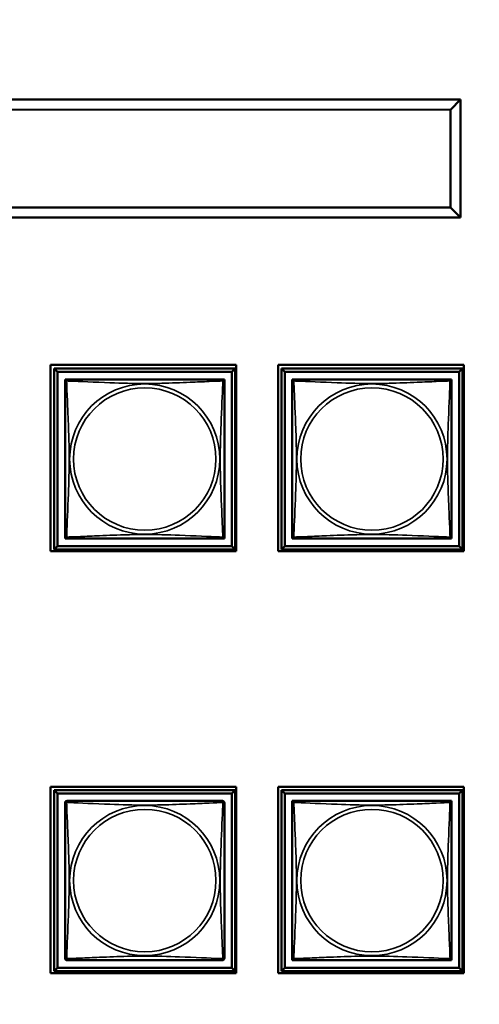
# Model space of a CAD drawing. Header units: inches. Extents: x 0.2 to 58.8, y 1.7 to 68.8.
# Tile 239 of 256: x 48.7 to 50.1, y 50.8 to 53.7. Entities that reach past the tile are written whole.
import ezdxf

# ---------------------------------------------------------------- set-up
doc = ezdxf.new("R2010")
doc.units = ezdxf.units.IN
doc.header["$MEASUREMENT"] = 0
for name, color, linetype, lineweight in [('Dimension (ANSI)', 7, 'Continuous', 25), ('Visible (ANSI)', 7, 'Continuous', 50), ('Visible Narrow (ANSI)', 7, 'Continuous', 35)]:
    doc.layers.add(name, color=color, linetype=linetype, lineweight=lineweight)
doc.styles.add('Note Text (ANSI)', font='tahoma.ttf')
doc.dimstyles.new('Default (ANSI)', dxfattribs={"dimtxt": 0.5, "dimasz": 0.098425, "dimexe": 0.125, "dimexo": 0.0625, "dimgap": 0.031496, "dimtad": 0, "dimtih": 1, "dimtoh": 1, "dimrnd": 1e-08, "dimzin": 4, "dimdsep": 46, "dimtxsty": 'Note Text (ANSI)', "dimcen": 0.09, "dimdle": 0.393701, "dimclrd": 256, "dimclre": 256, "dimclrt": 256, "dimadec": 0, "dimazin": 1, "dimtfac": 1, "dimtofl": 0, "dimtmove": 0, "dimatfit": 3, "dimfxl": 1, "dimtolj": 1, "dimtzin": 4, "dimlwd": -1, "dimlwe": -1, "dimarcsym": 0})

# ---------------------------------------------------------------- blocks, each defined once
blk = doc.blocks.new('*D10')
at = {"layer": 'Defpoints', "color": 0}
for p in [(53.6854, 65.0122), (49.0566, 40.8796), (56.9137, 40.8796)]:
    blk.add_point(p, dxfattribs=at)
at = {"layer": 'Dimension (ANSI)'}
for p, q in [((53.7479, 65.0122), (57.0387, 65.0122)), ((56.9137, 64.9138), (56.9137, 55.1839)), ((56.9137, 40.978), (56.9137, 54.4668)), ((49.1191, 40.8796), (57.0387, 40.8796))]:
    blk.add_line(p, q, dxfattribs=at)
for points in [[(56.8973, 64.9138), (56.9301, 64.9138), (56.9137, 65.0122)], [(56.8973, 40.978), (56.9301, 40.978), (56.9137, 40.8796)]]:
    blk.add_solid(points, dxfattribs=at)
at = {"layer": 'Dimension (ANSI)', "insert": (54.8793, 55.1524), "char_height": 0.5, "attachment_point": 1, "style": 'Note Text (ANSI)'}
blk.add_mtext('\\A1;24.13 [613.0]', dxfattribs=at)

msp = doc.modelspace()

# ---------------------------------------------------------------- linework, layer by layer
at = {"layer": 'Visible (ANSI)'}
for p, q in [((50.0531, 53.4774), (47.4811, 53.4777)), ((50.0531, 53.4774), (50.0231, 53.4474)), ((50.0531, 53.1274), (50.0531, 53.4774)), ((47.5111, 53.4477), (50.0231, 53.4474)), ((50.0231, 53.4474), (50.0231, 53.1574)), ((50.0231, 53.1574), (47.5111, 53.1577)), ((50.0531, 53.1274), (50.0231, 53.1574)), ((47.4811, 53.1277), (50.0531, 53.1274)), ((48.8373, 52.1375), (48.8373, 52.69)), ((48.8373, 52.69), (49.3878, 52.69)), ((49.3878, 52.69), (49.3878, 52.1375)), ((49.5123, 52.1375), (49.5123, 52.69)), ((49.5123, 52.69), (50.0628, 52.69)), ((50.0628, 52.69), (50.0628, 52.1375)), ((48.8479, 52.6794), (49.3853, 52.6794)), ((48.8577, 52.6696), (48.8479, 52.6794)), ((48.8479, 52.142), (48.8479, 52.6794)), ((48.8577, 52.6696), (49.3754, 52.6696)), ((48.8577, 52.1519), (48.8577, 52.6696)), ((49.3853, 52.6794), (49.3754, 52.6696)), ((49.3754, 52.6696), (49.3754, 52.1519)), ((49.3853, 52.6794), (49.3853, 52.142)), ((49.5219, 52.6794), (50.0593, 52.6794)), ((49.5317, 52.6696), (49.5219, 52.6794)), ((49.5219, 52.142), (49.5219, 52.6794)), ((49.5317, 52.6696), (50.0494, 52.6696)), ((49.5317, 52.1519), (49.5317, 52.6696)), ((50.0593, 52.6794), (50.0494, 52.6696)), ((50.0494, 52.6696), (50.0494, 52.1519)), ((50.0593, 52.6794), (50.0593, 52.142)), ((48.8803, 52.6412), (48.8803, 52.647)), ((48.8803, 52.647), (48.8861, 52.647)), ((49.347, 52.647), (49.3528, 52.647)), ((49.3528, 52.647), (49.3528, 52.6411)), ((49.5543, 52.6412), (49.5543, 52.647)), ((49.5543, 52.647), (49.5601, 52.647)), ((50.021, 52.647), (50.0268, 52.647)), ((50.0268, 52.647), (50.0268, 52.6411)), ((48.8803, 52.1745), (48.8803, 52.1803)), ((48.8862, 52.1745), (48.8803, 52.1745)), ((49.3528, 52.1745), (49.3469, 52.1745)), ((49.3528, 52.1804), (49.3528, 52.1745)), ((49.5543, 52.1745), (49.5543, 52.1803)), ((49.5602, 52.1745), (49.5543, 52.1745)), ((50.0268, 52.1745), (50.0209, 52.1745)), ((50.0268, 52.1804), (50.0268, 52.1745)), ((49.3878, 52.1375), (48.8373, 52.1375)), ((48.8577, 52.1519), (48.8479, 52.142)), ((49.3853, 52.142), (48.8479, 52.142)), ((49.3754, 52.1519), (48.8577, 52.1519)), ((49.3754, 52.1519), (49.3853, 52.142)), ((50.0628, 52.1375), (49.5123, 52.1375)), ((49.5317, 52.1519), (49.5219, 52.142)), ((50.0593, 52.142), (49.5219, 52.142)), ((50.0494, 52.1519), (49.5317, 52.1519)), ((50.0494, 52.1519), (50.0593, 52.142)), ((48.8373, 50.8855), (48.8373, 51.438)), ((48.8373, 51.438), (49.3878, 51.438)), ((48.8479, 51.4284), (49.3853, 51.4284)), ((48.8577, 51.4186), (48.8479, 51.4284)), ((48.8479, 50.891), (48.8479, 51.4284)), ((49.3853, 51.4284), (49.3754, 51.4186)), ((49.3853, 51.4284), (49.3853, 50.891)), ((49.3878, 51.438), (49.3878, 50.8855)), ((49.5123, 50.8855), (49.5123, 51.438)), ((49.5123, 51.438), (50.0628, 51.438)), ((49.5219, 51.4284), (50.0593, 51.4284)), ((49.5317, 51.4186), (49.5219, 51.4284)), ((49.5219, 50.891), (49.5219, 51.4284)), ((50.0593, 51.4284), (50.0494, 51.4186)), ((50.0593, 51.4284), (50.0593, 50.891)), ((50.0628, 51.438), (50.0628, 50.8855)), ((48.8577, 51.4186), (49.3754, 51.4186)), ((48.8577, 50.9009), (48.8577, 51.4186)), ((49.3754, 51.4186), (49.3754, 50.9009)), ((49.5317, 51.4186), (50.0494, 51.4186)), ((49.5317, 50.9009), (49.5317, 51.4186)), ((49.5543, 51.3902), (49.5543, 51.396)), ((49.5543, 51.396), (49.5601, 51.396)), ((50.021, 51.396), (50.0268, 51.396)), ((50.0268, 51.396), (50.0268, 51.3901)), ((50.0494, 51.4186), (50.0494, 50.9009)), ((49.5543, 50.9235), (49.5543, 50.9293)), ((50.0268, 50.9294), (50.0268, 50.9235)), ((48.8577, 50.9009), (48.8479, 50.891)), ((49.3754, 50.9009), (48.8577, 50.9009)), ((49.3754, 50.9009), (49.3853, 50.891)), ((49.5317, 50.9009), (49.5219, 50.891)), ((50.0494, 50.9009), (49.5317, 50.9009)), ((49.5602, 50.9235), (49.5543, 50.9235)), ((50.0268, 50.9235), (50.0209, 50.9235)), ((50.0494, 50.9009), (50.0593, 50.891)), ((49.3878, 50.8855), (48.8373, 50.8855)), ((49.3853, 50.891), (48.8479, 50.891)), ((50.0628, 50.8855), (49.5123, 50.8855)), ((50.0593, 50.891), (49.5219, 50.891))]:
    msp.add_line(p, q, dxfattribs=at)
for centre, start, end in [((48.8862, 52.6411), 90, 180), ((49.3469, 52.6411), 0, 90), ((49.5602, 52.6411), 90, 180), ((50.0209, 52.6411), 0, 90), ((48.8862, 52.1804), 180, 270), ((49.3469, 52.1804), 270, 360), ((49.5602, 52.1804), 180, 270), ((50.0209, 52.1804), 270, 360), ((48.8862, 51.3901), 90, 180), ((49.3469, 51.3901), 0, 90), ((49.5602, 51.3901), 90, 180), ((50.0209, 51.3901), 0, 90), ((48.8862, 50.9294), 180, 270), ((49.3469, 50.9294), 270, 360), ((49.5602, 50.9294), 180, 270), ((50.0209, 50.9294), 270, 360)]:
    msp.add_arc(centre, 0.00591, start, end, dxfattribs=at)
for points in [[(48.8803, 52.6411), (48.8803, 52.6405), (48.8803, 52.6378), (48.8803, 52.6333), (48.8803, 52.6252), (48.8803, 52.6113), (48.8803, 52.5952), (48.8803, 52.579), (48.8803, 52.5608), (48.8803, 52.5422), (48.8803, 52.5159), (48.8803, 52.4886), (48.8803, 52.4615), (48.8803, 52.4446), (48.8803, 52.4277), (48.8803, 52.4107), (48.8803, 52.3769), (48.8803, 52.343), (48.8803, 52.3093), (48.8803, 52.2673), (48.8803, 52.2234), (48.8803, 52.1978), (48.8803, 52.1878), (48.8803, 52.1814), (48.8803, 52.1804)], [(49.3469, 52.647), (49.3463, 52.647), (49.3436, 52.647), (49.3392, 52.647), (49.331, 52.647), (49.3171, 52.647), (49.301, 52.647), (49.2849, 52.647), (49.2667, 52.647), (49.248, 52.647), (49.2217, 52.647), (49.1944, 52.647), (49.1673, 52.647), (49.1504, 52.647), (49.1335, 52.647), (49.1166, 52.647), (49.0827, 52.647), (49.0489, 52.647), (49.0152, 52.647), (48.9731, 52.647), (48.9292, 52.647), (48.9037, 52.647), (48.8936, 52.647), (48.8872, 52.647), (48.8862, 52.647)], [(49.3528, 52.1804), (49.3528, 52.181), (49.3528, 52.1837), (49.3528, 52.1881), (49.3528, 52.1963), (49.3528, 52.2102), (49.3528, 52.2263), (49.3528, 52.2424), (49.3528, 52.2606), (49.3528, 52.2793), (49.3528, 52.3056), (49.3528, 52.3329), (49.3528, 52.36), (49.3528, 52.3769), (49.3528, 52.3938), (49.3528, 52.4107), (49.3528, 52.4446), (49.3528, 52.4784), (49.3528, 52.5122), (49.3528, 52.5542), (49.3528, 52.5981), (49.3528, 52.6236), (49.3528, 52.6337), (49.3528, 52.6401), (49.3528, 52.6411)], [(49.5543, 52.6411), (49.5543, 52.6405), (49.5543, 52.6378), (49.5543, 52.6333), (49.5543, 52.6252), (49.5543, 52.6113), (49.5543, 52.5952), (49.5543, 52.579), (49.5543, 52.5608), (49.5543, 52.5422), (49.5543, 52.5159), (49.5543, 52.4886), (49.5543, 52.4615), (49.5543, 52.4446), (49.5543, 52.4277), (49.5543, 52.4107), (49.5543, 52.3769), (49.5543, 52.343), (49.5543, 52.3093), (49.5543, 52.2673), (49.5543, 52.2234), (49.5543, 52.1978), (49.5543, 52.1878), (49.5543, 52.1814), (49.5543, 52.1804)], [(50.0209, 52.647), (50.0203, 52.647), (50.0176, 52.647), (50.0132, 52.647), (50.005, 52.647), (49.9911, 52.647), (49.975, 52.647), (49.9589, 52.647), (49.9407, 52.647), (49.922, 52.647), (49.8957, 52.647), (49.8684, 52.647), (49.8413, 52.647), (49.8244, 52.647), (49.8075, 52.647), (49.7906, 52.647), (49.7567, 52.647), (49.7229, 52.647), (49.6892, 52.647), (49.6471, 52.647), (49.6032, 52.647), (49.5777, 52.647), (49.5676, 52.647), (49.5612, 52.647), (49.5602, 52.647)], [(50.0268, 52.1804), (50.0268, 52.181), (50.0268, 52.1837), (50.0268, 52.1881), (50.0268, 52.1963), (50.0268, 52.2102), (50.0268, 52.2263), (50.0268, 52.2424), (50.0268, 52.2606), (50.0268, 52.2793), (50.0268, 52.3056), (50.0268, 52.3329), (50.0268, 52.36), (50.0268, 52.3769), (50.0268, 52.3938), (50.0268, 52.4107), (50.0268, 52.4446), (50.0268, 52.4784), (50.0268, 52.5122), (50.0268, 52.5542), (50.0268, 52.5981), (50.0268, 52.6236), (50.0268, 52.6337), (50.0268, 52.6401), (50.0268, 52.6411)], [(48.8862, 52.1745), (48.8868, 52.1745), (48.8896, 52.1745), (48.894, 52.1745), (48.9021, 52.1745), (48.916, 52.1745), (48.9321, 52.1745), (48.9483, 52.1745), (48.9665, 52.1745), (48.9851, 52.1745), (49.0114, 52.1745), (49.0387, 52.1745), (49.0658, 52.1745), (49.0827, 52.1745), (49.0996, 52.1745), (49.1166, 52.1745), (49.1504, 52.1745), (49.1843, 52.1745), (49.218, 52.1745), (49.26, 52.1745), (49.3039, 52.1745), (49.3295, 52.1745), (49.3395, 52.1745), (49.3459, 52.1745), (49.3469, 52.1745)], [(49.5602, 52.1745), (49.5608, 52.1745), (49.5636, 52.1745), (49.568, 52.1745), (49.5761, 52.1745), (49.59, 52.1745), (49.6061, 52.1745), (49.6223, 52.1745), (49.6405, 52.1745), (49.6591, 52.1745), (49.6854, 52.1745), (49.7127, 52.1745), (49.7398, 52.1745), (49.7567, 52.1745), (49.7736, 52.1745), (49.7906, 52.1745), (49.8244, 52.1745), (49.8583, 52.1745), (49.892, 52.1745), (49.934, 52.1745), (49.9779, 52.1745), (50.0035, 52.1745), (50.0135, 52.1745), (50.0199, 52.1745), (50.0209, 52.1745)], [(49.3469, 51.396), (49.3463, 51.396), (49.3436, 51.396), (49.3392, 51.396), (49.331, 51.396), (49.3171, 51.396), (49.301, 51.396), (49.2849, 51.396), (49.2667, 51.396), (49.248, 51.396), (49.2217, 51.396), (49.1944, 51.396), (49.1673, 51.396), (49.1504, 51.396), (49.1335, 51.396), (49.1166, 51.396), (49.0827, 51.396), (49.0489, 51.396), (49.0152, 51.396), (48.9731, 51.396), (48.9292, 51.396), (48.9037, 51.396), (48.8936, 51.396), (48.8872, 51.396), (48.8862, 51.396)], [(50.0209, 51.396), (50.0203, 51.396), (50.0176, 51.396), (50.0132, 51.396), (50.005, 51.396), (49.9911, 51.396), (49.975, 51.396), (49.9589, 51.396), (49.9407, 51.396), (49.922, 51.396), (49.8957, 51.396), (49.8684, 51.396), (49.8413, 51.396), (49.8244, 51.396), (49.8075, 51.396), (49.7906, 51.396), (49.7567, 51.396), (49.7229, 51.396), (49.6892, 51.396), (49.6471, 51.396), (49.6032, 51.396), (49.5777, 51.396), (49.5676, 51.396), (49.5612, 51.396), (49.5602, 51.396)], [(48.8803, 51.3901), (48.8803, 51.3895), (48.8803, 51.3868), (48.8803, 51.3823), (48.8803, 51.3742), (48.8803, 51.3603), (48.8803, 51.3442), (48.8803, 51.328), (48.8803, 51.3098), (48.8803, 51.2912), (48.8803, 51.2649), (48.8803, 51.2376), (48.8803, 51.2105), (48.8803, 51.1936), (48.8803, 51.1767), (48.8803, 51.1597), (48.8803, 51.1259), (48.8803, 51.092), (48.8803, 51.0583), (48.8803, 51.0163), (48.8803, 50.9724), (48.8803, 50.9468), (48.8803, 50.9368), (48.8803, 50.9304), (48.8803, 50.9294)], [(49.3528, 50.9294), (49.3528, 50.93), (49.3528, 50.9327), (49.3528, 50.9371), (49.3528, 50.9453), (49.3528, 50.9592), (49.3528, 50.9753), (49.3528, 50.9914), (49.3528, 51.0096), (49.3528, 51.0283), (49.3528, 51.0546), (49.3528, 51.0819), (49.3528, 51.109), (49.3528, 51.1259), (49.3528, 51.1428), (49.3528, 51.1597), (49.3528, 51.1936), (49.3528, 51.2274), (49.3528, 51.2612), (49.3528, 51.3032), (49.3528, 51.3471), (49.3528, 51.3726), (49.3528, 51.3827), (49.3528, 51.3891), (49.3528, 51.3901)], [(49.5543, 51.3901), (49.5543, 51.3895), (49.5543, 51.3868), (49.5543, 51.3823), (49.5543, 51.3742), (49.5543, 51.3603), (49.5543, 51.3442), (49.5543, 51.328), (49.5543, 51.3098), (49.5543, 51.2912), (49.5543, 51.2649), (49.5543, 51.2376), (49.5543, 51.2105), (49.5543, 51.1936), (49.5543, 51.1767), (49.5543, 51.1597), (49.5543, 51.1259), (49.5543, 51.092), (49.5543, 51.0583), (49.5543, 51.0163), (49.5543, 50.9724), (49.5543, 50.9468), (49.5543, 50.9368), (49.5543, 50.9304), (49.5543, 50.9294)], [(50.0268, 50.9294), (50.0268, 50.93), (50.0268, 50.9327), (50.0268, 50.9371), (50.0268, 50.9453), (50.0268, 50.9592), (50.0268, 50.9753), (50.0268, 50.9914), (50.0268, 51.0096), (50.0268, 51.0283), (50.0268, 51.0546), (50.0268, 51.0819), (50.0268, 51.109), (50.0268, 51.1259), (50.0268, 51.1428), (50.0268, 51.1597), (50.0268, 51.1936), (50.0268, 51.2274), (50.0268, 51.2612), (50.0268, 51.3032), (50.0268, 51.3471), (50.0268, 51.3726), (50.0268, 51.3827), (50.0268, 51.3891), (50.0268, 51.3901)], [(48.8862, 50.9235), (48.8868, 50.9235), (48.8896, 50.9235), (48.894, 50.9235), (48.9021, 50.9235), (48.916, 50.9235), (48.9321, 50.9235), (48.9483, 50.9235), (48.9665, 50.9235), (48.9851, 50.9235), (49.0114, 50.9235), (49.0387, 50.9235), (49.0658, 50.9235), (49.0827, 50.9235), (49.0996, 50.9235), (49.1166, 50.9235), (49.1504, 50.9235), (49.1843, 50.9235), (49.218, 50.9235), (49.26, 50.9235), (49.3039, 50.9235), (49.3295, 50.9235), (49.3395, 50.9235), (49.3459, 50.9235), (49.3469, 50.9235)], [(49.5602, 50.9235), (49.5608, 50.9235), (49.5636, 50.9235), (49.568, 50.9235), (49.5761, 50.9235), (49.59, 50.9235), (49.6061, 50.9235), (49.6223, 50.9235), (49.6405, 50.9235), (49.6591, 50.9235), (49.6854, 50.9235), (49.7127, 50.9235), (49.7398, 50.9235), (49.7567, 50.9235), (49.7736, 50.9235), (49.7906, 50.9235), (49.8244, 50.9235), (49.8583, 50.9235), (49.892, 50.9235), (49.934, 50.9235), (49.9779, 50.9235), (50.0035, 50.9235), (50.0135, 50.9235), (50.0199, 50.9235), (50.0209, 50.9235)]]:
    msp.add_open_spline(points, degree=3, knots=[0.325731, 0.325731, 0.325731, 0.325731, 0.404774, 0.404774, 0.404774, 0.550532, 0.550532, 0.550532, 0.69629, 0.69629, 0.69629, 0.902598, 0.902598, 0.902598, 1.03154, 1.03154, 1.03154, 1.289425, 1.289425, 1.289425, 1.610774, 1.610774, 1.610774, 1.73735, 1.73735, 1.73735, 1.73735], dxfattribs=at)
at = {"layer": 'Visible Narrow (ANSI)'}
for centre, radius in [((49.1166, 52.4107), 0.2227), ((49.1166, 52.4107), 0.2113), ((49.7906, 52.4107), 0.2227), ((49.7906, 52.4107), 0.2113), ((49.1166, 51.1597), 0.2227), ((49.1166, 51.1597), 0.2113), ((49.7906, 51.1597), 0.2227), ((49.7906, 51.1597), 0.2113)]:
    msp.add_circle(centre, radius, dxfattribs=at)
for points, knots in [([(48.8803, 52.6411), (48.8803, 52.6411), (48.8803, 52.6413), (48.8804, 52.6416), (48.8804, 52.6417), (48.8806, 52.642), (48.8807, 52.6421), (48.8808, 52.6423), (48.8809, 52.6423), (48.8811, 52.6425), (48.8813, 52.6426), (48.8819, 52.6428), (48.8823, 52.6428), (48.8835, 52.6427), (48.8841, 52.6426), (48.8849, 52.6424)], [-0.0844808, -0.0844808, -0.0844808, -0.0844808, -0.06943799, -0.06943799, -0.05587828, -0.05587828, -0.04740346, -0.04740346, -0.04210669, -0.04210669, -0.03151317, -0.03151317, -0.01456352, -0.01456352, 0.00026741, 0.00026741, 0.00026741, 0.00026741]), ([(48.8849, 52.6424), (48.8847, 52.6432), (48.8846, 52.6438), (48.8845, 52.645), (48.8845, 52.6454), (48.8847, 52.646), (48.8848, 52.6462), (48.885, 52.6464), (48.885, 52.6465), (48.8852, 52.6466), (48.8853, 52.6467), (48.8856, 52.6469), (48.8857, 52.6469), (48.886, 52.647), (48.8862, 52.647), (48.8862, 52.647)], [-0.00026741, -0.00026741, -0.00026741, -0.00026741, 0.01456352, 0.01456352, 0.03151317, 0.03151317, 0.04210669, 0.04210669, 0.04740346, 0.04740346, 0.05587828, 0.05587828, 0.06943799, 0.06943799, 0.0844808, 0.0844808, 0.0844808, 0.0844808]), ([(48.8849, 52.1791), (48.885, 52.1819), (48.8851, 52.1854), (48.8853, 52.1894), (48.8864, 52.217), (48.8885, 52.264), (48.8902, 52.3075), (48.8916, 52.3425), (48.8926, 52.3767), (48.8926, 52.4107), (48.8926, 52.4278), (48.8923, 52.4448), (48.8919, 52.462), (48.8912, 52.4895), (48.8901, 52.5176), (48.8889, 52.5453), (48.8881, 52.5648), (48.8872, 52.5842), (48.8865, 52.6015), (48.8858, 52.6187), (48.8852, 52.6336), (48.8849, 52.6424)], [-1.657319, -1.657319, -1.657319, -1.657319, -1.610774, -1.610774, -1.610774, -1.289425, -1.289425, -1.289425, -1.03154, -1.03154, -1.03154, -0.902598, -0.902598, -0.902598, -0.69629, -0.69629, -0.69629, -0.550532, -0.550532, -0.550532, -0.405761, -0.405761, -0.405761, -0.405761]), ([(48.8849, 52.6424), (48.8877, 52.6423), (48.8912, 52.6422), (48.8952, 52.642), (48.9228, 52.6409), (48.9698, 52.6388), (49.0134, 52.6371), (49.0483, 52.6357), (49.0825, 52.6347), (49.1166, 52.6347), (49.1336, 52.6347), (49.1506, 52.635), (49.1678, 52.6354), (49.1953, 52.6361), (49.2234, 52.6372), (49.2511, 52.6384), (49.2707, 52.6392), (49.29, 52.6401), (49.3073, 52.6408), (49.3245, 52.6415), (49.3394, 52.6421), (49.3482, 52.6424)], [-1.657319, -1.657319, -1.657319, -1.657319, -1.610774, -1.610774, -1.610774, -1.289425, -1.289425, -1.289425, -1.03154, -1.03154, -1.03154, -0.902598, -0.902598, -0.902598, -0.69629, -0.69629, -0.69629, -0.550532, -0.550532, -0.550532, -0.405761, -0.405761, -0.405761, -0.405761]), ([(49.3482, 52.6424), (49.3481, 52.6396), (49.348, 52.6361), (49.3478, 52.6321), (49.3468, 52.6045), (49.3446, 52.5575), (49.3429, 52.5139), (49.3416, 52.479), (49.3406, 52.4448), (49.3406, 52.4107), (49.3406, 52.3937), (49.3408, 52.3767), (49.3412, 52.3595), (49.3419, 52.332), (49.343, 52.3039), (49.3442, 52.2762), (49.345, 52.2566), (49.3459, 52.2373), (49.3466, 52.22), (49.3473, 52.2028), (49.3479, 52.1879), (49.3482, 52.1791)], [-1.657319, -1.657319, -1.657319, -1.657319, -1.610774, -1.610774, -1.610774, -1.289425, -1.289425, -1.289425, -1.03154, -1.03154, -1.03154, -0.902598, -0.902598, -0.902598, -0.69629, -0.69629, -0.69629, -0.550532, -0.550532, -0.550532, -0.405761, -0.405761, -0.405761, -0.405761]), ([(49.3469, 52.647), (49.347, 52.647), (49.3471, 52.647), (49.3474, 52.6469), (49.3476, 52.6469), (49.3478, 52.6467), (49.3479, 52.6466), (49.3481, 52.6465), (49.3481, 52.6464), (49.3483, 52.6462), (49.3484, 52.646), (49.3486, 52.6454), (49.3486, 52.645), (49.3486, 52.6438), (49.3484, 52.6432), (49.3482, 52.6424)], [-0.0844808, -0.0844808, -0.0844808, -0.0844808, -0.06943799, -0.06943799, -0.05587828, -0.05587828, -0.04740346, -0.04740346, -0.04210669, -0.04210669, -0.03151317, -0.03151317, -0.01456352, -0.01456352, 0.00026741, 0.00026741, 0.00026741, 0.00026741]), ([(49.3482, 52.6424), (49.349, 52.6426), (49.3496, 52.6427), (49.3508, 52.6428), (49.3513, 52.6428), (49.3519, 52.6426), (49.352, 52.6425), (49.3523, 52.6423), (49.3523, 52.6423), (49.3525, 52.6421), (49.3525, 52.642), (49.3527, 52.6417), (49.3527, 52.6416), (49.3528, 52.6413), (49.3528, 52.6411), (49.3528, 52.6411)], [-0.00026741, -0.00026741, -0.00026741, -0.00026741, 0.01456352, 0.01456352, 0.03151317, 0.03151317, 0.04210669, 0.04210669, 0.04740346, 0.04740346, 0.05587828, 0.05587828, 0.06943799, 0.06943799, 0.0844808, 0.0844808, 0.0844808, 0.0844808]), ([(49.5543, 52.6411), (49.5543, 52.6411), (49.5543, 52.6413), (49.5544, 52.6416), (49.5544, 52.6417), (49.5546, 52.642), (49.5547, 52.6421), (49.5548, 52.6423), (49.5549, 52.6423), (49.5551, 52.6425), (49.5553, 52.6426), (49.5559, 52.6428), (49.5563, 52.6428), (49.5575, 52.6427), (49.5581, 52.6426), (49.5589, 52.6424)], [-0.0844808, -0.0844808, -0.0844808, -0.0844808, -0.06943799, -0.06943799, -0.05587828, -0.05587828, -0.04740346, -0.04740346, -0.04210669, -0.04210669, -0.03151317, -0.03151317, -0.01456352, -0.01456352, 0.00026741, 0.00026741, 0.00026741, 0.00026741]), ([(49.5589, 52.6424), (49.5587, 52.6432), (49.5586, 52.6438), (49.5585, 52.645), (49.5585, 52.6454), (49.5587, 52.646), (49.5588, 52.6462), (49.559, 52.6464), (49.559, 52.6465), (49.5592, 52.6466), (49.5593, 52.6467), (49.5596, 52.6469), (49.5597, 52.6469), (49.56, 52.647), (49.5602, 52.647), (49.5602, 52.647)], [-0.00026741, -0.00026741, -0.00026741, -0.00026741, 0.01456352, 0.01456352, 0.03151317, 0.03151317, 0.04210669, 0.04210669, 0.04740346, 0.04740346, 0.05587828, 0.05587828, 0.06943799, 0.06943799, 0.0844808, 0.0844808, 0.0844808, 0.0844808]), ([(49.5589, 52.1791), (49.559, 52.1819), (49.5591, 52.1854), (49.5593, 52.1894), (49.5604, 52.217), (49.5625, 52.264), (49.5642, 52.3075), (49.5656, 52.3425), (49.5666, 52.3767), (49.5666, 52.4107), (49.5666, 52.4278), (49.5663, 52.4448), (49.5659, 52.462), (49.5652, 52.4895), (49.5641, 52.5176), (49.5629, 52.5453), (49.5621, 52.5648), (49.5612, 52.5842), (49.5605, 52.6015), (49.5598, 52.6187), (49.5592, 52.6336), (49.5589, 52.6424)], [-1.657319, -1.657319, -1.657319, -1.657319, -1.610774, -1.610774, -1.610774, -1.289425, -1.289425, -1.289425, -1.03154, -1.03154, -1.03154, -0.902598, -0.902598, -0.902598, -0.69629, -0.69629, -0.69629, -0.550532, -0.550532, -0.550532, -0.405761, -0.405761, -0.405761, -0.405761]), ([(49.5589, 52.6424), (49.5617, 52.6423), (49.5652, 52.6422), (49.5692, 52.642), (49.5968, 52.6409), (49.6438, 52.6388), (49.6874, 52.6371), (49.7223, 52.6357), (49.7565, 52.6347), (49.7906, 52.6347), (49.8076, 52.6347), (49.8246, 52.635), (49.8418, 52.6354), (49.8693, 52.6361), (49.8974, 52.6372), (49.9251, 52.6384), (49.9447, 52.6392), (49.964, 52.6401), (49.9813, 52.6408), (49.9985, 52.6415), (50.0134, 52.6421), (50.0222, 52.6424)], [-1.657319, -1.657319, -1.657319, -1.657319, -1.610774, -1.610774, -1.610774, -1.289425, -1.289425, -1.289425, -1.03154, -1.03154, -1.03154, -0.902598, -0.902598, -0.902598, -0.69629, -0.69629, -0.69629, -0.550532, -0.550532, -0.550532, -0.405761, -0.405761, -0.405761, -0.405761]), ([(50.0222, 52.6424), (50.0221, 52.6396), (50.022, 52.6361), (50.0218, 52.6321), (50.0208, 52.6045), (50.0186, 52.5575), (50.0169, 52.5139), (50.0156, 52.479), (50.0146, 52.4448), (50.0146, 52.4107), (50.0146, 52.3937), (50.0148, 52.3767), (50.0152, 52.3595), (50.0159, 52.332), (50.017, 52.3039), (50.0182, 52.2762), (50.019, 52.2566), (50.0199, 52.2373), (50.0206, 52.22), (50.0213, 52.2028), (50.0219, 52.1879), (50.0222, 52.1791)], [-1.657319, -1.657319, -1.657319, -1.657319, -1.610774, -1.610774, -1.610774, -1.289425, -1.289425, -1.289425, -1.03154, -1.03154, -1.03154, -0.902598, -0.902598, -0.902598, -0.69629, -0.69629, -0.69629, -0.550532, -0.550532, -0.550532, -0.405761, -0.405761, -0.405761, -0.405761]), ([(50.0209, 52.647), (50.021, 52.647), (50.0211, 52.647), (50.0214, 52.6469), (50.0216, 52.6469), (50.0218, 52.6467), (50.0219, 52.6466), (50.0221, 52.6465), (50.0221, 52.6464), (50.0223, 52.6462), (50.0224, 52.646), (50.0226, 52.6454), (50.0226, 52.645), (50.0226, 52.6438), (50.0224, 52.6432), (50.0222, 52.6424)], [-0.0844808, -0.0844808, -0.0844808, -0.0844808, -0.06943799, -0.06943799, -0.05587828, -0.05587828, -0.04740346, -0.04740346, -0.04210669, -0.04210669, -0.03151317, -0.03151317, -0.01456352, -0.01456352, 0.00026741, 0.00026741, 0.00026741, 0.00026741]), ([(50.0222, 52.6424), (50.023, 52.6426), (50.0236, 52.6427), (50.0248, 52.6428), (50.0253, 52.6428), (50.0259, 52.6426), (50.026, 52.6425), (50.0263, 52.6423), (50.0263, 52.6423), (50.0265, 52.6421), (50.0265, 52.642), (50.0267, 52.6417), (50.0267, 52.6416), (50.0268, 52.6413), (50.0268, 52.6411), (50.0268, 52.6411)], [-0.00026741, -0.00026741, -0.00026741, -0.00026741, 0.01456352, 0.01456352, 0.03151317, 0.03151317, 0.04210669, 0.04210669, 0.04740346, 0.04740346, 0.05587828, 0.05587828, 0.06943799, 0.06943799, 0.0844808, 0.0844808, 0.0844808, 0.0844808]), ([(49.3482, 52.1791), (49.3454, 52.1792), (49.3419, 52.1793), (49.3379, 52.1795), (49.3103, 52.1806), (49.2633, 52.1827), (49.2198, 52.1844), (49.1848, 52.1858), (49.1506, 52.1868), (49.1166, 52.1868), (49.0995, 52.1868), (49.0825, 52.1865), (49.0653, 52.1861), (49.0378, 52.1854), (49.0097, 52.1843), (48.982, 52.1831), (48.9625, 52.1823), (48.9431, 52.1814), (48.9258, 52.1807), (48.9087, 52.18), (48.8937, 52.1794), (48.8849, 52.1791)], [-1.657319, -1.657319, -1.657319, -1.657319, -1.610774, -1.610774, -1.610774, -1.289425, -1.289425, -1.289425, -1.03154, -1.03154, -1.03154, -0.902598, -0.902598, -0.902598, -0.69629, -0.69629, -0.69629, -0.550532, -0.550532, -0.550532, -0.405761, -0.405761, -0.405761, -0.405761]), ([(50.0222, 52.1791), (50.0194, 52.1792), (50.0159, 52.1793), (50.0119, 52.1795), (49.9843, 52.1806), (49.9373, 52.1827), (49.8938, 52.1844), (49.8588, 52.1858), (49.8246, 52.1868), (49.7906, 52.1868), (49.7735, 52.1868), (49.7565, 52.1865), (49.7393, 52.1861), (49.7118, 52.1854), (49.6837, 52.1843), (49.656, 52.1831), (49.6365, 52.1823), (49.6171, 52.1814), (49.5998, 52.1807), (49.5827, 52.18), (49.5677, 52.1794), (49.5589, 52.1791)], [-1.657319, -1.657319, -1.657319, -1.657319, -1.610774, -1.610774, -1.610774, -1.289425, -1.289425, -1.289425, -1.03154, -1.03154, -1.03154, -0.902598, -0.902598, -0.902598, -0.69629, -0.69629, -0.69629, -0.550532, -0.550532, -0.550532, -0.405761, -0.405761, -0.405761, -0.405761]), ([(48.8849, 52.1791), (48.8841, 52.1789), (48.8835, 52.1787), (48.8823, 52.1787), (48.8819, 52.1787), (48.8813, 52.1789), (48.8811, 52.179), (48.8809, 52.1792), (48.8808, 52.1792), (48.8807, 52.1794), (48.8806, 52.1795), (48.8804, 52.1797), (48.8804, 52.1799), (48.8803, 52.1802), (48.8803, 52.1803), (48.8803, 52.1804)], [-0.00026741, -0.00026741, -0.00026741, -0.00026741, 0.01456352, 0.01456352, 0.03151317, 0.03151317, 0.04210669, 0.04210669, 0.04740346, 0.04740346, 0.05587828, 0.05587828, 0.06943799, 0.06943799, 0.0844808, 0.0844808, 0.0844808, 0.0844808]), ([(48.8862, 52.1745), (48.8862, 52.1745), (48.886, 52.1745), (48.8857, 52.1746), (48.8856, 52.1746), (48.8853, 52.1748), (48.8852, 52.1748), (48.885, 52.175), (48.885, 52.1751), (48.8848, 52.1753), (48.8847, 52.1755), (48.8845, 52.176), (48.8845, 52.1765), (48.8846, 52.1777), (48.8847, 52.1783), (48.8849, 52.1791)], [-0.0844808, -0.0844808, -0.0844808, -0.0844808, -0.06943799, -0.06943799, -0.05587828, -0.05587828, -0.04740346, -0.04740346, -0.04210669, -0.04210669, -0.03151317, -0.03151317, -0.01456352, -0.01456352, 0.00026741, 0.00026741, 0.00026741, 0.00026741]), ([(49.3482, 52.1791), (49.3484, 52.1783), (49.3486, 52.1777), (49.3486, 52.1765), (49.3486, 52.176), (49.3484, 52.1755), (49.3483, 52.1753), (49.3481, 52.1751), (49.3481, 52.175), (49.3479, 52.1748), (49.3478, 52.1748), (49.3476, 52.1746), (49.3474, 52.1746), (49.3471, 52.1745), (49.347, 52.1745), (49.3469, 52.1745)], [-0.00026741, -0.00026741, -0.00026741, -0.00026741, 0.01456352, 0.01456352, 0.03151317, 0.03151317, 0.04210669, 0.04210669, 0.04740346, 0.04740346, 0.05587828, 0.05587828, 0.06943799, 0.06943799, 0.0844808, 0.0844808, 0.0844808, 0.0844808]), ([(49.3528, 52.1804), (49.3528, 52.1803), (49.3528, 52.1802), (49.3527, 52.1799), (49.3527, 52.1797), (49.3525, 52.1795), (49.3525, 52.1794), (49.3523, 52.1792), (49.3523, 52.1792), (49.352, 52.179), (49.3519, 52.1789), (49.3513, 52.1787), (49.3508, 52.1787), (49.3496, 52.1787), (49.349, 52.1789), (49.3482, 52.1791)], [-0.0844808, -0.0844808, -0.0844808, -0.0844808, -0.06943799, -0.06943799, -0.05587828, -0.05587828, -0.04740346, -0.04740346, -0.04210669, -0.04210669, -0.03151317, -0.03151317, -0.01456352, -0.01456352, 0.00026741, 0.00026741, 0.00026741, 0.00026741]), ([(49.5589, 52.1791), (49.5581, 52.1789), (49.5575, 52.1787), (49.5563, 52.1787), (49.5559, 52.1787), (49.5553, 52.1789), (49.5551, 52.179), (49.5549, 52.1792), (49.5548, 52.1792), (49.5547, 52.1794), (49.5546, 52.1795), (49.5544, 52.1797), (49.5544, 52.1799), (49.5543, 52.1802), (49.5543, 52.1803), (49.5543, 52.1804)], [-0.00026741, -0.00026741, -0.00026741, -0.00026741, 0.01456352, 0.01456352, 0.03151317, 0.03151317, 0.04210669, 0.04210669, 0.04740346, 0.04740346, 0.05587828, 0.05587828, 0.06943799, 0.06943799, 0.0844808, 0.0844808, 0.0844808, 0.0844808]), ([(49.5602, 52.1745), (49.5602, 52.1745), (49.56, 52.1745), (49.5597, 52.1746), (49.5596, 52.1746), (49.5593, 52.1748), (49.5592, 52.1748), (49.559, 52.175), (49.559, 52.1751), (49.5588, 52.1753), (49.5587, 52.1755), (49.5585, 52.176), (49.5585, 52.1765), (49.5586, 52.1777), (49.5587, 52.1783), (49.5589, 52.1791)], [-0.0844808, -0.0844808, -0.0844808, -0.0844808, -0.06943799, -0.06943799, -0.05587828, -0.05587828, -0.04740346, -0.04740346, -0.04210669, -0.04210669, -0.03151317, -0.03151317, -0.01456352, -0.01456352, 0.00026741, 0.00026741, 0.00026741, 0.00026741]), ([(50.0222, 52.1791), (50.0224, 52.1783), (50.0226, 52.1777), (50.0226, 52.1765), (50.0226, 52.176), (50.0224, 52.1755), (50.0223, 52.1753), (50.0221, 52.1751), (50.0221, 52.175), (50.0219, 52.1748), (50.0218, 52.1748), (50.0216, 52.1746), (50.0214, 52.1746), (50.0211, 52.1745), (50.021, 52.1745), (50.0209, 52.1745)], [-0.00026741, -0.00026741, -0.00026741, -0.00026741, 0.01456352, 0.01456352, 0.03151317, 0.03151317, 0.04210669, 0.04210669, 0.04740346, 0.04740346, 0.05587828, 0.05587828, 0.06943799, 0.06943799, 0.0844808, 0.0844808, 0.0844808, 0.0844808]), ([(50.0268, 52.1804), (50.0268, 52.1803), (50.0268, 52.1802), (50.0267, 52.1799), (50.0267, 52.1797), (50.0265, 52.1795), (50.0265, 52.1794), (50.0263, 52.1792), (50.0263, 52.1792), (50.026, 52.179), (50.0259, 52.1789), (50.0253, 52.1787), (50.0248, 52.1787), (50.0236, 52.1787), (50.023, 52.1789), (50.0222, 52.1791)], [-0.0844808, -0.0844808, -0.0844808, -0.0844808, -0.06943799, -0.06943799, -0.05587828, -0.05587828, -0.04740346, -0.04740346, -0.04210669, -0.04210669, -0.03151317, -0.03151317, -0.01456352, -0.01456352, 0.00026741, 0.00026741, 0.00026741, 0.00026741]), ([(48.8849, 51.3914), (48.8847, 51.3922), (48.8846, 51.3928), (48.8845, 51.394), (48.8845, 51.3944), (48.8847, 51.395), (48.8848, 51.3952), (48.885, 51.3954), (48.885, 51.3955), (48.8852, 51.3956), (48.8853, 51.3957), (48.8856, 51.3959), (48.8857, 51.3959), (48.886, 51.396), (48.8862, 51.396), (48.8862, 51.396)], [-0.00026741, -0.00026741, -0.00026741, -0.00026741, 0.01456352, 0.01456352, 0.03151317, 0.03151317, 0.04210669, 0.04210669, 0.04740346, 0.04740346, 0.05587828, 0.05587828, 0.06943799, 0.06943799, 0.0844808, 0.0844808, 0.0844808, 0.0844808]), ([(49.3469, 51.396), (49.347, 51.396), (49.3471, 51.396), (49.3474, 51.3959), (49.3476, 51.3959), (49.3478, 51.3957), (49.3479, 51.3956), (49.3481, 51.3955), (49.3481, 51.3954), (49.3483, 51.3952), (49.3484, 51.395), (49.3486, 51.3944), (49.3486, 51.394), (49.3486, 51.3928), (49.3484, 51.3922), (49.3482, 51.3914)], [-0.0844808, -0.0844808, -0.0844808, -0.0844808, -0.06943799, -0.06943799, -0.05587828, -0.05587828, -0.04740346, -0.04740346, -0.04210669, -0.04210669, -0.03151317, -0.03151317, -0.01456352, -0.01456352, 0.00026741, 0.00026741, 0.00026741, 0.00026741]), ([(49.5589, 51.3914), (49.5587, 51.3922), (49.5586, 51.3928), (49.5585, 51.394), (49.5585, 51.3944), (49.5587, 51.395), (49.5588, 51.3952), (49.559, 51.3954), (49.559, 51.3955), (49.5592, 51.3956), (49.5593, 51.3957), (49.5596, 51.3959), (49.5597, 51.3959), (49.56, 51.396), (49.5602, 51.396), (49.5602, 51.396)], [-0.00026741, -0.00026741, -0.00026741, -0.00026741, 0.01456352, 0.01456352, 0.03151317, 0.03151317, 0.04210669, 0.04210669, 0.04740346, 0.04740346, 0.05587828, 0.05587828, 0.06943799, 0.06943799, 0.0844808, 0.0844808, 0.0844808, 0.0844808]), ([(50.0209, 51.396), (50.021, 51.396), (50.0211, 51.396), (50.0214, 51.3959), (50.0216, 51.3959), (50.0218, 51.3957), (50.0219, 51.3956), (50.0221, 51.3955), (50.0221, 51.3954), (50.0223, 51.3952), (50.0224, 51.395), (50.0226, 51.3944), (50.0226, 51.394), (50.0226, 51.3928), (50.0224, 51.3922), (50.0222, 51.3914)], [-0.0844808, -0.0844808, -0.0844808, -0.0844808, -0.06943799, -0.06943799, -0.05587828, -0.05587828, -0.04740346, -0.04740346, -0.04210669, -0.04210669, -0.03151317, -0.03151317, -0.01456352, -0.01456352, 0.00026741, 0.00026741, 0.00026741, 0.00026741]), ([(48.8803, 51.3901), (48.8803, 51.3901), (48.8803, 51.3903), (48.8804, 51.3906), (48.8804, 51.3907), (48.8806, 51.391), (48.8807, 51.3911), (48.8808, 51.3913), (48.8809, 51.3913), (48.8811, 51.3915), (48.8813, 51.3916), (48.8819, 51.3918), (48.8823, 51.3918), (48.8835, 51.3917), (48.8841, 51.3916), (48.8849, 51.3914)], [-0.0844808, -0.0844808, -0.0844808, -0.0844808, -0.06943799, -0.06943799, -0.05587828, -0.05587828, -0.04740346, -0.04740346, -0.04210669, -0.04210669, -0.03151317, -0.03151317, -0.01456352, -0.01456352, 0.00026741, 0.00026741, 0.00026741, 0.00026741]), ([(48.8849, 50.9281), (48.885, 50.9309), (48.8851, 50.9344), (48.8853, 50.9384), (48.8864, 50.966), (48.8885, 51.013), (48.8902, 51.0565), (48.8916, 51.0915), (48.8926, 51.1257), (48.8926, 51.1597), (48.8926, 51.1768), (48.8923, 51.1938), (48.8919, 51.211), (48.8912, 51.2385), (48.8901, 51.2666), (48.8889, 51.2943), (48.8881, 51.3138), (48.8872, 51.3332), (48.8865, 51.3505), (48.8858, 51.3677), (48.8852, 51.3826), (48.8849, 51.3914)], [-1.657319, -1.657319, -1.657319, -1.657319, -1.610774, -1.610774, -1.610774, -1.289425, -1.289425, -1.289425, -1.03154, -1.03154, -1.03154, -0.902598, -0.902598, -0.902598, -0.69629, -0.69629, -0.69629, -0.550532, -0.550532, -0.550532, -0.405761, -0.405761, -0.405761, -0.405761]), ([(48.8849, 51.3914), (48.8877, 51.3913), (48.8912, 51.3912), (48.8952, 51.391), (48.9228, 51.3899), (48.9698, 51.3878), (49.0134, 51.3861), (49.0483, 51.3847), (49.0825, 51.3837), (49.1166, 51.3837), (49.1336, 51.3837), (49.1506, 51.384), (49.1678, 51.3844), (49.1953, 51.3851), (49.2234, 51.3862), (49.2511, 51.3874), (49.2707, 51.3882), (49.29, 51.3891), (49.3073, 51.3898), (49.3245, 51.3905), (49.3394, 51.3911), (49.3482, 51.3914)], [-1.657319, -1.657319, -1.657319, -1.657319, -1.610774, -1.610774, -1.610774, -1.289425, -1.289425, -1.289425, -1.03154, -1.03154, -1.03154, -0.902598, -0.902598, -0.902598, -0.69629, -0.69629, -0.69629, -0.550532, -0.550532, -0.550532, -0.405761, -0.405761, -0.405761, -0.405761]), ([(49.3482, 51.3914), (49.3481, 51.3886), (49.348, 51.3851), (49.3478, 51.3811), (49.3468, 51.3535), (49.3446, 51.3065), (49.3429, 51.2629), (49.3416, 51.228), (49.3406, 51.1938), (49.3406, 51.1597), (49.3406, 51.1427), (49.3408, 51.1257), (49.3412, 51.1085), (49.3419, 51.081), (49.343, 51.0529), (49.3442, 51.0252), (49.345, 51.0056), (49.3459, 50.9863), (49.3466, 50.969), (49.3473, 50.9518), (49.3479, 50.9369), (49.3482, 50.9281)], [-1.657319, -1.657319, -1.657319, -1.657319, -1.610774, -1.610774, -1.610774, -1.289425, -1.289425, -1.289425, -1.03154, -1.03154, -1.03154, -0.902598, -0.902598, -0.902598, -0.69629, -0.69629, -0.69629, -0.550532, -0.550532, -0.550532, -0.405761, -0.405761, -0.405761, -0.405761]), ([(49.3482, 51.3914), (49.349, 51.3916), (49.3496, 51.3917), (49.3508, 51.3918), (49.3513, 51.3918), (49.3519, 51.3916), (49.352, 51.3915), (49.3523, 51.3913), (49.3523, 51.3913), (49.3525, 51.3911), (49.3525, 51.391), (49.3527, 51.3907), (49.3527, 51.3906), (49.3528, 51.3903), (49.3528, 51.3901), (49.3528, 51.3901)], [-0.00026741, -0.00026741, -0.00026741, -0.00026741, 0.01456352, 0.01456352, 0.03151317, 0.03151317, 0.04210669, 0.04210669, 0.04740346, 0.04740346, 0.05587828, 0.05587828, 0.06943799, 0.06943799, 0.0844808, 0.0844808, 0.0844808, 0.0844808]), ([(49.5543, 51.3901), (49.5543, 51.3901), (49.5543, 51.3903), (49.5544, 51.3906), (49.5544, 51.3907), (49.5546, 51.391), (49.5547, 51.3911), (49.5548, 51.3913), (49.5549, 51.3913), (49.5551, 51.3915), (49.5553, 51.3916), (49.5559, 51.3918), (49.5563, 51.3918), (49.5575, 51.3917), (49.5581, 51.3916), (49.5589, 51.3914)], [-0.0844808, -0.0844808, -0.0844808, -0.0844808, -0.06943799, -0.06943799, -0.05587828, -0.05587828, -0.04740346, -0.04740346, -0.04210669, -0.04210669, -0.03151317, -0.03151317, -0.01456352, -0.01456352, 0.00026741, 0.00026741, 0.00026741, 0.00026741]), ([(49.5589, 50.9281), (49.559, 50.9309), (49.5591, 50.9344), (49.5593, 50.9384), (49.5604, 50.966), (49.5625, 51.013), (49.5642, 51.0565), (49.5656, 51.0915), (49.5666, 51.1257), (49.5666, 51.1597), (49.5666, 51.1768), (49.5663, 51.1938), (49.5659, 51.211), (49.5652, 51.2385), (49.5641, 51.2666), (49.5629, 51.2943), (49.5621, 51.3138), (49.5612, 51.3332), (49.5605, 51.3505), (49.5598, 51.3677), (49.5592, 51.3826), (49.5589, 51.3914)], [-1.657319, -1.657319, -1.657319, -1.657319, -1.610774, -1.610774, -1.610774, -1.289425, -1.289425, -1.289425, -1.03154, -1.03154, -1.03154, -0.902598, -0.902598, -0.902598, -0.69629, -0.69629, -0.69629, -0.550532, -0.550532, -0.550532, -0.405761, -0.405761, -0.405761, -0.405761]), ([(49.5589, 51.3914), (49.5617, 51.3913), (49.5652, 51.3912), (49.5692, 51.391), (49.5968, 51.3899), (49.6438, 51.3878), (49.6874, 51.3861), (49.7223, 51.3847), (49.7565, 51.3837), (49.7906, 51.3837), (49.8076, 51.3837), (49.8246, 51.384), (49.8418, 51.3844), (49.8693, 51.3851), (49.8974, 51.3862), (49.9251, 51.3874), (49.9447, 51.3882), (49.964, 51.3891), (49.9813, 51.3898), (49.9985, 51.3905), (50.0134, 51.3911), (50.0222, 51.3914)], [-1.657319, -1.657319, -1.657319, -1.657319, -1.610774, -1.610774, -1.610774, -1.289425, -1.289425, -1.289425, -1.03154, -1.03154, -1.03154, -0.902598, -0.902598, -0.902598, -0.69629, -0.69629, -0.69629, -0.550532, -0.550532, -0.550532, -0.405761, -0.405761, -0.405761, -0.405761]), ([(50.0222, 51.3914), (50.0221, 51.3886), (50.022, 51.3851), (50.0218, 51.3811), (50.0208, 51.3535), (50.0186, 51.3065), (50.0169, 51.2629), (50.0156, 51.228), (50.0146, 51.1938), (50.0146, 51.1597), (50.0146, 51.1427), (50.0148, 51.1257), (50.0152, 51.1085), (50.0159, 51.081), (50.017, 51.0529), (50.0182, 51.0252), (50.019, 51.0056), (50.0199, 50.9863), (50.0206, 50.969), (50.0213, 50.9518), (50.0219, 50.9369), (50.0222, 50.9281)], [-1.657319, -1.657319, -1.657319, -1.657319, -1.610774, -1.610774, -1.610774, -1.289425, -1.289425, -1.289425, -1.03154, -1.03154, -1.03154, -0.902598, -0.902598, -0.902598, -0.69629, -0.69629, -0.69629, -0.550532, -0.550532, -0.550532, -0.405761, -0.405761, -0.405761, -0.405761]), ([(50.0222, 51.3914), (50.023, 51.3916), (50.0236, 51.3917), (50.0248, 51.3918), (50.0253, 51.3918), (50.0259, 51.3916), (50.026, 51.3915), (50.0263, 51.3913), (50.0263, 51.3913), (50.0265, 51.3911), (50.0265, 51.391), (50.0267, 51.3907), (50.0267, 51.3906), (50.0268, 51.3903), (50.0268, 51.3901), (50.0268, 51.3901)], [-0.00026741, -0.00026741, -0.00026741, -0.00026741, 0.01456352, 0.01456352, 0.03151317, 0.03151317, 0.04210669, 0.04210669, 0.04740346, 0.04740346, 0.05587828, 0.05587828, 0.06943799, 0.06943799, 0.0844808, 0.0844808, 0.0844808, 0.0844808]), ([(48.8849, 50.9281), (48.8841, 50.9279), (48.8835, 50.9277), (48.8823, 50.9277), (48.8819, 50.9277), (48.8813, 50.9279), (48.8811, 50.928), (48.8809, 50.9282), (48.8808, 50.9282), (48.8807, 50.9284), (48.8806, 50.9285), (48.8804, 50.9287), (48.8804, 50.9289), (48.8803, 50.9292), (48.8803, 50.9293), (48.8803, 50.9294)], [-0.00026741, -0.00026741, -0.00026741, -0.00026741, 0.01456352, 0.01456352, 0.03151317, 0.03151317, 0.04210669, 0.04210669, 0.04740346, 0.04740346, 0.05587828, 0.05587828, 0.06943799, 0.06943799, 0.0844808, 0.0844808, 0.0844808, 0.0844808]), ([(48.8862, 50.9235), (48.8862, 50.9235), (48.886, 50.9235), (48.8857, 50.9236), (48.8856, 50.9236), (48.8853, 50.9238), (48.8852, 50.9238), (48.885, 50.924), (48.885, 50.9241), (48.8848, 50.9243), (48.8847, 50.9245), (48.8845, 50.925), (48.8845, 50.9255), (48.8846, 50.9267), (48.8847, 50.9273), (48.8849, 50.9281)], [-0.0844808, -0.0844808, -0.0844808, -0.0844808, -0.06943799, -0.06943799, -0.05587828, -0.05587828, -0.04740346, -0.04740346, -0.04210669, -0.04210669, -0.03151317, -0.03151317, -0.01456352, -0.01456352, 0.00026741, 0.00026741, 0.00026741, 0.00026741]), ([(49.3482, 50.9281), (49.3454, 50.9282), (49.3419, 50.9283), (49.3379, 50.9285), (49.3103, 50.9296), (49.2633, 50.9317), (49.2198, 50.9334), (49.1848, 50.9348), (49.1506, 50.9358), (49.1166, 50.9358), (49.0995, 50.9358), (49.0825, 50.9355), (49.0653, 50.9351), (49.0378, 50.9344), (49.0097, 50.9333), (48.982, 50.9321), (48.9625, 50.9313), (48.9431, 50.9304), (48.9258, 50.9297), (48.9087, 50.929), (48.8937, 50.9284), (48.8849, 50.9281)], [-1.657319, -1.657319, -1.657319, -1.657319, -1.610774, -1.610774, -1.610774, -1.289425, -1.289425, -1.289425, -1.03154, -1.03154, -1.03154, -0.902598, -0.902598, -0.902598, -0.69629, -0.69629, -0.69629, -0.550532, -0.550532, -0.550532, -0.405761, -0.405761, -0.405761, -0.405761]), ([(49.3482, 50.9281), (49.3484, 50.9273), (49.3486, 50.9267), (49.3486, 50.9255), (49.3486, 50.925), (49.3484, 50.9245), (49.3483, 50.9243), (49.3481, 50.9241), (49.3481, 50.924), (49.3479, 50.9238), (49.3478, 50.9238), (49.3476, 50.9236), (49.3474, 50.9236), (49.3471, 50.9235), (49.347, 50.9235), (49.3469, 50.9235)], [-0.00026741, -0.00026741, -0.00026741, -0.00026741, 0.01456352, 0.01456352, 0.03151317, 0.03151317, 0.04210669, 0.04210669, 0.04740346, 0.04740346, 0.05587828, 0.05587828, 0.06943799, 0.06943799, 0.0844808, 0.0844808, 0.0844808, 0.0844808]), ([(49.3528, 50.9294), (49.3528, 50.9293), (49.3528, 50.9292), (49.3527, 50.9289), (49.3527, 50.9287), (49.3525, 50.9285), (49.3525, 50.9284), (49.3523, 50.9282), (49.3523, 50.9282), (49.352, 50.928), (49.3519, 50.9279), (49.3513, 50.9277), (49.3508, 50.9277), (49.3496, 50.9277), (49.349, 50.9279), (49.3482, 50.9281)], [-0.0844808, -0.0844808, -0.0844808, -0.0844808, -0.06943799, -0.06943799, -0.05587828, -0.05587828, -0.04740346, -0.04740346, -0.04210669, -0.04210669, -0.03151317, -0.03151317, -0.01456352, -0.01456352, 0.00026741, 0.00026741, 0.00026741, 0.00026741]), ([(49.5589, 50.9281), (49.5581, 50.9279), (49.5575, 50.9277), (49.5563, 50.9277), (49.5559, 50.9277), (49.5553, 50.9279), (49.5551, 50.928), (49.5549, 50.9282), (49.5548, 50.9282), (49.5547, 50.9284), (49.5546, 50.9285), (49.5544, 50.9287), (49.5544, 50.9289), (49.5543, 50.9292), (49.5543, 50.9293), (49.5543, 50.9294)], [-0.00026741, -0.00026741, -0.00026741, -0.00026741, 0.01456352, 0.01456352, 0.03151317, 0.03151317, 0.04210669, 0.04210669, 0.04740346, 0.04740346, 0.05587828, 0.05587828, 0.06943799, 0.06943799, 0.0844808, 0.0844808, 0.0844808, 0.0844808]), ([(49.5602, 50.9235), (49.5602, 50.9235), (49.56, 50.9235), (49.5597, 50.9236), (49.5596, 50.9236), (49.5593, 50.9238), (49.5592, 50.9238), (49.559, 50.924), (49.559, 50.9241), (49.5588, 50.9243), (49.5587, 50.9245), (49.5585, 50.925), (49.5585, 50.9255), (49.5586, 50.9267), (49.5587, 50.9273), (49.5589, 50.9281)], [-0.0844808, -0.0844808, -0.0844808, -0.0844808, -0.06943799, -0.06943799, -0.05587828, -0.05587828, -0.04740346, -0.04740346, -0.04210669, -0.04210669, -0.03151317, -0.03151317, -0.01456352, -0.01456352, 0.00026741, 0.00026741, 0.00026741, 0.00026741]), ([(50.0222, 50.9281), (50.0194, 50.9282), (50.0159, 50.9283), (50.0119, 50.9285), (49.9843, 50.9296), (49.9373, 50.9317), (49.8938, 50.9334), (49.8588, 50.9348), (49.8246, 50.9358), (49.7906, 50.9358), (49.7735, 50.9358), (49.7565, 50.9355), (49.7393, 50.9351), (49.7118, 50.9344), (49.6837, 50.9333), (49.656, 50.9321), (49.6365, 50.9313), (49.6171, 50.9304), (49.5998, 50.9297), (49.5827, 50.929), (49.5677, 50.9284), (49.5589, 50.9281)], [-1.657319, -1.657319, -1.657319, -1.657319, -1.610774, -1.610774, -1.610774, -1.289425, -1.289425, -1.289425, -1.03154, -1.03154, -1.03154, -0.902598, -0.902598, -0.902598, -0.69629, -0.69629, -0.69629, -0.550532, -0.550532, -0.550532, -0.405761, -0.405761, -0.405761, -0.405761]), ([(50.0222, 50.9281), (50.0224, 50.9273), (50.0226, 50.9267), (50.0226, 50.9255), (50.0226, 50.925), (50.0224, 50.9245), (50.0223, 50.9243), (50.0221, 50.9241), (50.0221, 50.924), (50.0219, 50.9238), (50.0218, 50.9238), (50.0216, 50.9236), (50.0214, 50.9236), (50.0211, 50.9235), (50.021, 50.9235), (50.0209, 50.9235)], [-0.00026741, -0.00026741, -0.00026741, -0.00026741, 0.01456352, 0.01456352, 0.03151317, 0.03151317, 0.04210669, 0.04210669, 0.04740346, 0.04740346, 0.05587828, 0.05587828, 0.06943799, 0.06943799, 0.0844808, 0.0844808, 0.0844808, 0.0844808]), ([(50.0268, 50.9294), (50.0268, 50.9293), (50.0268, 50.9292), (50.0267, 50.9289), (50.0267, 50.9287), (50.0265, 50.9285), (50.0265, 50.9284), (50.0263, 50.9282), (50.0263, 50.9282), (50.026, 50.928), (50.0259, 50.9279), (50.0253, 50.9277), (50.0248, 50.9277), (50.0236, 50.9277), (50.023, 50.9279), (50.0222, 50.9281)], [-0.0844808, -0.0844808, -0.0844808, -0.0844808, -0.06943799, -0.06943799, -0.05587828, -0.05587828, -0.04740346, -0.04740346, -0.04210669, -0.04210669, -0.03151317, -0.03151317, -0.01456352, -0.01456352, 0.00026741, 0.00026741, 0.00026741, 0.00026741])]:
    msp.add_open_spline(points, degree=3, knots=knots, dxfattribs=at)

# ---------------------------------------------------------------- dimensions: what is measured, and where the dimension line sits
at = {"layer": 'Dimension (ANSI)'}
dim = msp.add_linear_dim(base=(56.9137, 40.8796), p1=(53.6854, 65.0122), p2=(49.0566, 40.8796), angle=90, dimstyle='Default (ANSI)', override={"dimdec": 2, "dimtp": 0, "dimtm": 0, "dimtdec": 2, "dimatfit": 1}, dxfattribs=at)
dim.commit()
dim.dimension.update_dxf_attribs({"geometry": '*D10', "text_midpoint": (56.9137, 54.8253), "dimtype": 160})

doc.saveas('drawing.dxf')
